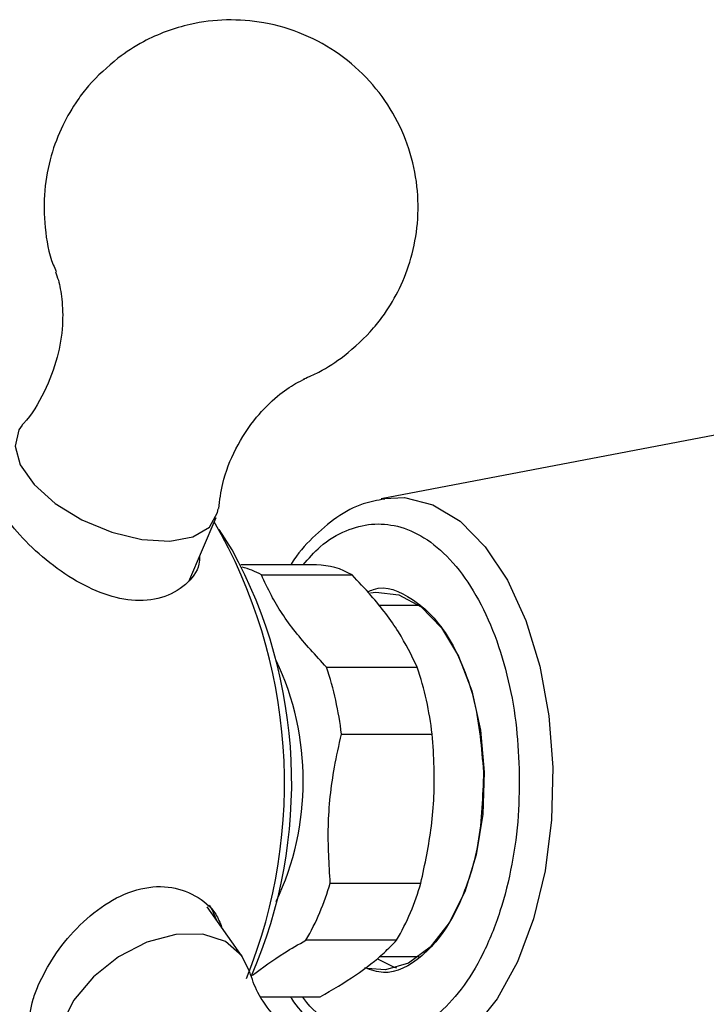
# Model space of a CAD drawing. Header units: millimetres. Extents: x 4095.901 to 4096.076, y 1727.87 to 1728.087.
# Tile 9 of 19: x 4095.921 to 4095.946, y 1728.046 to 1728.082. Entities that reach past the tile are written whole.
import ezdxf

# ---------------------------------------------------------------- set-up
doc = ezdxf.new("R2010")
doc.units = ezdxf.units.MM
doc.layers.add('SANINDUSA', color=3, linetype='Continuous')

msp = doc.modelspace()

# ---------------------------------------------------------------- linework, layer by layer
at = {"layer": 'SANINDUSA'}
for p, q in [((4095.949926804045, 1728.067392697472), (4095.934295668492, 1728.064414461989)), ((4095.934295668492, 1728.064414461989), (4095.934400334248, 1728.064432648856)), ((4095.92716846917, 1728.061357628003), (4095.928179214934, 1728.06372632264)), ((4095.928773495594, 1728.062523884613), (4095.928298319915, 1728.063277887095)), ((4095.931896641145, 1728.06196595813), (4095.929100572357, 1728.06196595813)), ((4095.929858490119, 1728.061596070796), (4095.93321673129, 1728.061596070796)), ((4095.935700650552, 1728.060465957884), (4095.934197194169, 1728.060465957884)), ((4095.932272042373, 1728.058179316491), (4095.935630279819, 1728.058179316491)), ((4095.932826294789, 1728.055698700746), (4095.93618453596, 1728.055698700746)), ((4095.932408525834, 1728.050183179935), (4095.935766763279, 1728.050183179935)), ((4095.929153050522, 1728.047467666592), (4095.927852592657, 1728.049308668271)), ((4095.934864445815, 1728.048068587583), (4095.93150620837, 1728.048068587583)), ((4095.934226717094, 1728.047465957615), (4095.935700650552, 1728.047465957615)), ((4095.92984387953, 1728.045969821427), (4095.932033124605, 1728.045969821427)), ((4095.929846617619, 1728.04596595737), (4095.931896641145, 1728.04596595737)), ((4095.931896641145, 1728.04596595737), (4095.932033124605, 1728.045969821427))]:
    msp.add_line(p, q, dxfattribs=at)
at = {"layer": 'SANINDUSA', "flags": 128}
for points in [[(4095.920994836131, 1728.067144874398), (4095.920873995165, 1728.066972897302), (4095.920735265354, 1728.066369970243), (4095.920931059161, 1728.065671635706), (4095.921443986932, 1728.064939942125)], [(4095.921443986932, 1728.064939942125), (4095.922228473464, 1728.06423990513), (4095.923214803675, 1728.063633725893), (4095.924315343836, 1728.063175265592), (4095.925432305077, 1728.062905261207), (4095.926466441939, 1728.062847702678), (4095.927325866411, 1728.063007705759), (4095.927934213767, 1728.063371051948), (4095.928237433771, 1728.06390545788), (4095.928260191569, 1728.06404384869)], [(4095.934400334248, 1728.064432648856), (4095.935154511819, 1728.064460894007), (4095.936208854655, 1728.064195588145), (4095.937218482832, 1728.063581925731), (4095.938149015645, 1728.062640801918), (4095.938968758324, 1728.061404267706), (4095.93964979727, 1728.059914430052), (4095.940168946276, 1728.058222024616), (4095.940508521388, 1728.056384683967), (4095.940656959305, 1728.054464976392)], [(4095.933902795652, 1728.060933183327), (4095.934091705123, 1728.060958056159), (4095.93495049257, 1728.060856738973), (4095.935775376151, 1728.060409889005), (4095.93652498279, 1728.05963991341), (4095.937161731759, 1728.058585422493), (4095.937653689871, 1728.057299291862), (4095.937976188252, 1728.055846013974), (4095.938113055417, 1728.054298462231), (4095.938057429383, 1728.052734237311), (4095.93781210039, 1728.051231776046), (4095.937389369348, 1728.049866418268), (4095.936810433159, 1728.048706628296), (4095.936104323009, 1728.047810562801), (4095.935306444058, 1728.047223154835), (4095.934456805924, 1728.04697385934), (4095.933770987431, 1728.047026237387)], [(4095.940656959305, 1728.054464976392), (4095.940609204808, 1728.052528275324), (4095.94036688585, 1728.050640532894), (4095.939938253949, 1728.048866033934), (4095.939337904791, 1728.047265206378), (4095.938586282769, 1728.045892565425), (4095.937708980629, 1728.044794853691), (4095.936735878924, 1728.0440094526), (4095.935700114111, 1728.043563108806), (4095.934636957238, 1728.043471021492), (4095.934295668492, 1728.04351745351)], [(4095.92819526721, 1728.048823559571), (4095.928037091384, 1728.049202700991), (4095.927934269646, 1728.04936636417)], [(4095.929416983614, 1728.04690545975), (4095.929133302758, 1728.047495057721), (4095.928527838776, 1728.048018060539), (4095.927687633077, 1728.048287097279), (4095.926687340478, 1728.048278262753), (4095.925615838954, 1728.047992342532), (4095.924568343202, 1728.047454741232), (4095.923637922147, 1728.04671322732), (4095.922907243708, 1728.045833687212), (4095.922441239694, 1728.044894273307), (4095.922281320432, 1728.043978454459)], [(4095.934181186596, 1728.04736342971), (4095.934781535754, 1728.047075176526), (4095.934866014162, 1728.047049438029)]]:
    msp.add_lwpolyline(points, dxfattribs=at)
at = {"layer": 'SANINDUSA'}
for centre, radius, start, end in [((4095.911428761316, 1728.053885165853), 0.01928687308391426, 337.9795863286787, 30.12574174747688), ((4095.913068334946, 1728.053907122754), 0.01791370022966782, 336.4503747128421, 28.75172646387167), ((4095.928433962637, 1728.059144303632), 0.002835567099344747, 59.84252541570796, 75.55016255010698), ((4095.93187163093, 1728.059336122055), 0.002629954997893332, 59.23928775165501, 89.45512323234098), ((4095.920967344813, 1728.05396595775), 0.01044346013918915, 334.7146935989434, 25.28530640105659), ((4095.92052425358, 1728.054252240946), 0.01238678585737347, 6.705981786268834, 18.48385933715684), ((4095.92388238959, 1728.054252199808), 0.01238689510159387, 6.70611397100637, 18.4838910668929), ((4095.923586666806, 1728.052697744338), 0.009173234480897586, 329.6927180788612, 344.0904383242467), ((4095.926945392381, 1728.052697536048), 0.009172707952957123, 329.6923026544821, 344.0908537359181)]:
    msp.add_arc(centre, radius, start, end, dxfattribs=at)
for points, knots in [([(4095.932925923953, 1728.069710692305), (4095.933307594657, 1728.070038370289), (4095.933854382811, 1728.070507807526), (4095.934512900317, 1728.071373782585), (4095.935013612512, 1728.072223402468), (4095.935443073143, 1728.073352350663), (4095.935680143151, 1728.07463101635), (4095.935665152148, 1728.0760074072), (4095.935364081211, 1728.077399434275), (4095.934769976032, 1728.078728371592), (4095.933897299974, 1728.079921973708), (4095.93277566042, 1728.080917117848), (4095.931443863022, 1728.081660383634), (4095.930012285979, 1728.082084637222), (4095.928579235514, 1728.082193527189), (4095.927356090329, 1728.082044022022), (4095.926329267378, 1728.0817384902), (4095.925417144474, 1728.081338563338), (4095.924855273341, 1728.080951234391), (4095.924547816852, 1728.080739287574)], [0, 0, 0, 0, 0.06917552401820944, 0.09910207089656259, 0.1498315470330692, 0.2048839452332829, 0.2650543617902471, 0.3283891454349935, 0.3937339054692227, 0.4603802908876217, 0.5279730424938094, 0.5964181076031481, 0.6658817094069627, 0.736965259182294, 0.8008808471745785, 0.8631081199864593, 0.9059565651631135, 0.9485393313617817, 1, 1, 1, 1]), ([(4095.924547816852, 1728.080739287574), (4095.924166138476, 1728.080411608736), (4095.923619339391, 1728.07994217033), (4095.922960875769, 1728.07907620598), (4095.922459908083, 1728.078226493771), (4095.922031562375, 1728.077097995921), (4095.921789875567, 1728.075817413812), (4095.921823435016, 1728.074448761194), (4095.921988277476, 1728.07342255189), (4095.922225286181, 1728.072912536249), (4095.922262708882, 1728.072832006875)], [0, 0, 0, 0, 0.1703887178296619, 0.2441018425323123, 0.3690559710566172, 0.5046573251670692, 0.6528654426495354, 0.8088677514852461, 0.9698210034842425, 1, 1, 1, 1]), ([(4095.922237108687, 1728.072817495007), (4095.922272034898, 1728.072721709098), (4095.922362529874, 1728.072473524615), (4095.922492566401, 1728.071793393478), (4095.922520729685, 1728.070818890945), (4095.922334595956, 1728.06961332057), (4095.921843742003, 1728.068356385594), (4095.921336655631, 1728.067495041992), (4095.921013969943, 1728.067174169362), (4095.920996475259, 1728.067156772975)], [0, 0, 0, 0, 0.08856247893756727, 0.2294683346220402, 0.3914269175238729, 0.5755959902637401, 0.7772170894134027, 0.9879216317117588, 1, 1, 1, 1]), ([(4095.931429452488, 1728.068860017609), (4095.931616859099, 1728.068938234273), (4095.932148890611, 1728.069160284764), (4095.932620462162, 1728.069494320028), (4095.932925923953, 1728.069710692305)], [0, 0, 0, 0, 0.3522472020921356, 1, 1, 1, 1]), ([(4095.928281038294, 1728.064052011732), (4095.928319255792, 1728.064362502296), (4095.928410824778, 1728.06510643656), (4095.928884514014, 1728.066306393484), (4095.929614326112, 1728.06742412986), (4095.930419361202, 1728.068221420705), (4095.93108290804, 1728.068678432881), (4095.931363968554, 1728.068805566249), (4095.931473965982, 1728.06885532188)], [0, 0, 0, 0, 0.1453445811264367, 0.348245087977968, 0.5602860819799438, 0.7406831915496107, 0.8985123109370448, 0.9999999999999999, 0.9999999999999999, 0.9999999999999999, 0.9999999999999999]), ([(4095.934426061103, 1728.064402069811), (4095.934158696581, 1728.064357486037), (4095.933538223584, 1728.064254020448), (4095.932632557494, 1728.063754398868), (4095.931750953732, 1728.062996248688), (4095.931189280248, 1728.062378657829), (4095.930954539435, 1728.061983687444), (4095.930944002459, 1728.06196595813)], [0, 0, 0, 0, 0.1988132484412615, 0.4613860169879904, 0.7261295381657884, 0.9877065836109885, 1, 1, 1, 1]), ([(4095.927570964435, 1728.06230087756), (4095.927567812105, 1728.062197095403), (4095.927555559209, 1728.061793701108), (4095.927079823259, 1728.061193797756), (4095.926215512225, 1728.060690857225), (4095.925082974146, 1728.06059572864), (4095.923884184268, 1728.060896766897), (4095.922694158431, 1728.061518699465), (4095.921590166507, 1728.062368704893), (4095.920822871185, 1728.063150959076), (4095.920501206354, 1728.06358109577), (4095.92039951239, 1728.063717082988)], [0, 0, 0, 0, 0.04446239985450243, 0.1728223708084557, 0.3047713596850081, 0.4322532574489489, 0.554009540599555, 0.6777689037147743, 0.8079208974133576, 0.9392744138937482, 1, 1, 1, 1]), ([(4095.931401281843, 1728.06196595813), (4095.93160974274, 1728.062204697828), (4095.93210456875, 1728.062771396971), (4095.932973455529, 1728.063272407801), (4095.933940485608, 1728.063527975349), (4095.934919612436, 1728.063447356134), (4095.935905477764, 1728.063022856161), (4095.936864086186, 1728.062221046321), (4095.937730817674, 1728.061058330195), (4095.938449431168, 1728.059596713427), (4095.938975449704, 1728.057934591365), (4095.939312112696, 1728.056187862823), (4095.939378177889, 1728.05499644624), (4095.939410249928, 1728.054418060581)], [0, 0, 0, 0, 0.0675978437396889, 0.1604577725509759, 0.24806975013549, 0.3356816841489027, 0.4285414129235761, 0.5252618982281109, 0.624034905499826, 0.7228078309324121, 0.8195282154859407, 0.9123880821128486, 1, 1, 1, 1]), ([(4095.932272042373, 1728.058179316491), (4095.931869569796, 1728.058614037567), (4095.931054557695, 1728.059494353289), (4095.930299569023, 1728.06064867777), (4095.929975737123, 1728.06134423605), (4095.929858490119, 1728.061596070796)], [0, 0, 0, 0, 0.3836183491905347, 0.7768320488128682, 1, 1, 1, 1]), ([(4095.935630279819, 1728.058179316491), (4095.935418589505, 1728.058614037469), (4095.934989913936, 1728.059494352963), (4095.934114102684, 1728.060648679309), (4095.933455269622, 1728.061344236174), (4095.93321673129, 1728.061596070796)], [0, 0, 0, 0, 0.3836181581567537, 0.7768316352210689, 1, 1, 1, 1]), ([(4095.933797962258, 1728.060967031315), (4095.933866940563, 1728.061000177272), (4095.934407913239, 1728.061260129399), (4095.93525898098, 1728.060871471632), (4095.936183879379, 1728.060130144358), (4095.936832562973, 1728.059255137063), (4095.937364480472, 1728.058166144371), (4095.93789319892, 1728.056555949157), (4095.938009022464, 1728.055190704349), (4095.938084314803, 1728.054303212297)], [0, 0, 0, 0, 0.03381150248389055, 0.2651717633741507, 0.389717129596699, 0.516905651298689, 0.6440940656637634, 0.7686395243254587, 1, 1, 1, 1]), ([(4095.932408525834, 1728.050183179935), (4095.932366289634, 1728.050884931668), (4095.932280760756, 1728.052305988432), (4095.932482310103, 1728.054169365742), (4095.932734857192, 1728.055292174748), (4095.932826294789, 1728.055698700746)], [0, 0, 0, 0, 0.3836180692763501, 0.7768317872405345, 0.9999999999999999, 0.9999999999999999, 0.9999999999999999, 0.9999999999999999]), ([(4095.935766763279, 1728.050183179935), (4095.935915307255, 1728.050884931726), (4095.936216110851, 1728.052305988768), (4095.936296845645, 1728.054169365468), (4095.936214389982, 1728.055292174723), (4095.93618453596, 1728.055698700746)], [0, 0, 0, 0, 0.3836180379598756, 0.7768318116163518, 1, 1, 1, 1]), ([(4095.939410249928, 1728.054418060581), (4095.939408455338, 1728.053836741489), (4095.939404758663, 1728.05263928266), (4095.939160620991, 1728.050842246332), (4095.938723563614, 1728.049096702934), (4095.938084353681, 1728.04751749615), (4095.937282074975, 1728.046210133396), (4095.936369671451, 1728.045246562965), (4095.935410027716, 1728.0446524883), (4095.93444071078, 1728.044406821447), (4095.933460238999, 1728.044479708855), (4095.932482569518, 1728.044926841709), (4095.931770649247, 1728.045439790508), (4095.931439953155, 1728.045896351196), (4095.931389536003, 1728.04596595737)], [0, 0, 0, 0, 0.08371733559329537, 0.1724492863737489, 0.2648702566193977, 0.3592524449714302, 0.4536346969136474, 0.5460555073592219, 0.6347875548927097, 0.7185049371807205, 0.8022221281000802, 0.8909541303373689, 0.9833751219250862, 1, 1, 1, 1]), ([(4095.938084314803, 1728.054303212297), (4095.938055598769, 1728.053406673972), (4095.93801142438, 1728.052027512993), (4095.93756898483, 1728.050333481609), (4095.93709618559, 1728.049156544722), (4095.936496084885, 1728.048176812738), (4095.935613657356, 1728.04726277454), (4095.934629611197, 1728.046716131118), (4095.933922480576, 1728.046968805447), (4095.933696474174, 1728.047049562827)], [0, 0, 0, 0, 0.2152451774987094, 0.3311155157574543, 0.4494446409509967, 0.5677737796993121, 0.6836441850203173, 0.898889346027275, 1, 1, 1, 1]), ([(4095.921592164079, 1728.046387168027), (4095.921772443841, 1728.046749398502), (4095.922132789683, 1728.047473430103), (4095.923003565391, 1728.048545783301), (4095.92404994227, 1728.04943969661), (4095.92523013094, 1728.050004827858), (4095.926412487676, 1728.050115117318), (4095.927429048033, 1728.049767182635), (4095.928135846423, 1728.049208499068), (4095.928324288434, 1728.048717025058), (4095.928388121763, 1728.048550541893)], [0, 0, 0, 0, 0.1317670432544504, 0.2633779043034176, 0.3990923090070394, 0.5386013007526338, 0.6733872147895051, 0.8021193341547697, 0.9329693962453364, 0.9999999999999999, 0.9999999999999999, 0.9999999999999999, 0.9999999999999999]), ([(4095.929531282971, 1728.046773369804), (4095.929902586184, 1728.047051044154), (4095.930484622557, 1728.047486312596), (4095.931234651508, 1728.047913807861), (4095.93150620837, 1728.048068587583)], [0, 0, 0, 0, 0.6379381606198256, 1, 1, 1, 1]), ([(4095.932033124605, 1728.045969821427), (4095.932488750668, 1728.046236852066), (4095.933411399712, 1728.046777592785), (4095.934307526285, 1728.047486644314), (4095.9347164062, 1728.04791389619), (4095.934864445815, 1728.048068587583)], [0, 0, 0, 0, 0.3836181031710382, 0.7768319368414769, 0.9999999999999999, 0.9999999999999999, 0.9999999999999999, 0.9999999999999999]), ([(4095.931773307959, 1728.044354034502), (4095.931758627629, 1728.044356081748), (4095.931725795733, 1728.044360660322), (4095.931403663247, 1728.044468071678), (4095.930901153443, 1728.044751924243), (4095.930267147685, 1728.045301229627), (4095.92969655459, 1728.046092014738), (4095.929511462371, 1728.046643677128), (4095.92942566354, 1728.046899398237)], [0, 0, 0, 0, 0.1092875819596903, 0.2444167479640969, 0.4015220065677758, 0.5881121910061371, 0.8090708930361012, 1, 1, 1, 1]), ([(4095.921786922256, 1728.044029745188), (4095.921697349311, 1728.044086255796), (4095.921383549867, 1728.044284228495), (4095.921233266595, 1728.044897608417), (4095.921316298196, 1728.045681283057), (4095.921525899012, 1728.04621760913), (4095.921592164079, 1728.046387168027)], [0, 0, 0, 0, 0.138934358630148, 0.4867264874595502, 0.8377291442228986, 1, 1, 1, 1]), ([(4095.930943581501, 1728.04596595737), (4095.930954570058, 1728.04594776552), (4095.931165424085, 1728.045598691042), (4095.931661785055, 1728.045052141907), (4095.932229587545, 1728.04447743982), (4095.932596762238, 1728.044265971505), (4095.932676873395, 1728.044219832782)], [0, 0, 0, 0, 0.02338310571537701, 0.4486869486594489, 0.8797130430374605, 1, 1, 1, 1])]:
    msp.add_open_spline(points, degree=3, knots=knots, dxfattribs=at)

doc.saveas('drawing.dxf')
